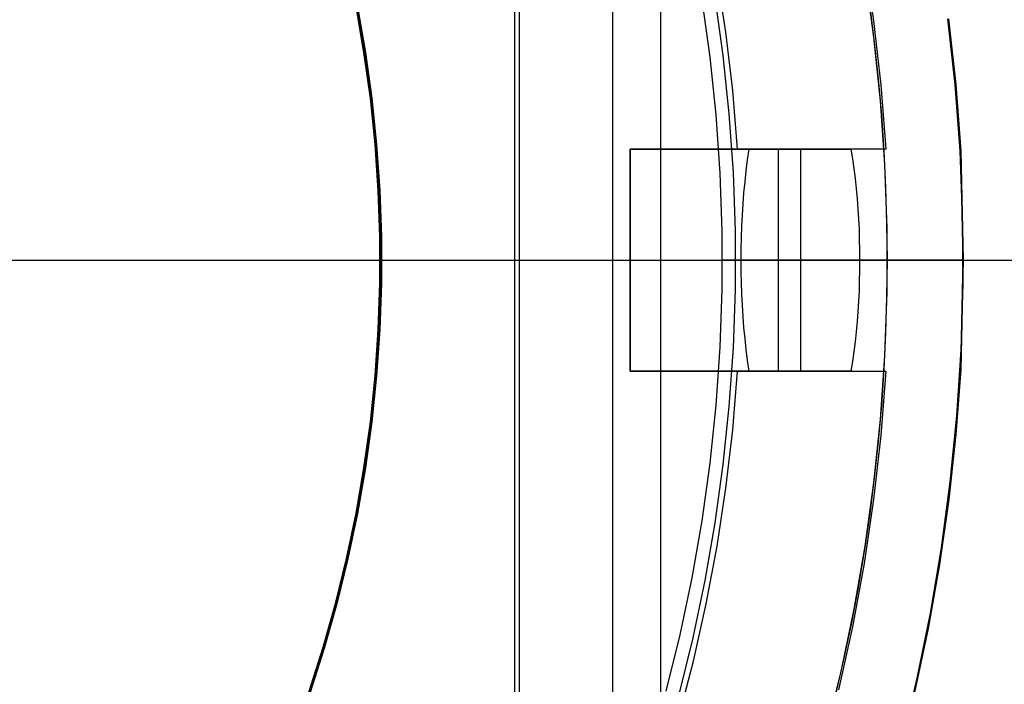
# Model space of a CAD drawing. Header units: millimetres. Extents: x 6049 to 7254, y -11340 to -10297.
# Tile 116 of 237: x 6665 to 6678, y -10686 to -10677. Entities that reach past the tile are written whole.
import ezdxf

# ---------------------------------------------------------------- set-up
doc = ezdxf.new("R2010")
doc.units = ezdxf.units.MM
doc.layers.add('color', color=7, linetype='Continuous')

msp = doc.modelspace()

# ---------------------------------------------------------------- linework, layer by layer
at = {"color": 8, "true_color": 0x7f7f7f}
for p, q in [((6673.569, -10642.149, 105.1), (6673.569, -10718.044, 105.1)), ((6671.66, -10645.455, 199.6), (6671.66, -10714.737, 199.6)), ((6672.921, -10645.483, 51.1), (6672.921, -10714.709, 51.1)), ((6671.597, -10645.564, 200.6), (6671.597, -10714.628, 200.6)), ((6676.454, -10677.086, 108.234), (6676.336, -10676.232, 108.234)), ((6676.454, -10677.086, 125.195), (6676.336, -10676.232, 125.195)), ((6676.454, -10677.086, 108.234), (6676.336, -10676.232, 108.234)), ((6674.417, -10677.333, 144.208), (6674.308, -10676.549, 144.208)), ((6669.453, -10676.676, 108.234), (6669.56, -10677.293, 108.234)), ((6669.56, -10677.293, 105.1), (6669.453, -10676.676, 105.1)), ((6669.453, -10676.676, 108.234), (6669.56, -10677.293, 108.234)), ((6669.56, -10677.293, 106.667), (6669.453, -10676.676, 106.667)), ((6669.56, -10677.293, 105.1), (6669.453, -10676.676, 105.1)), ((6669.472, -10676.673, 51.1), (6669.579, -10677.29, 51.1)), ((6669.579, -10677.29, 43.5), (6669.472, -10676.673, 43.5)), ((6669.579, -10677.29, 47.3), (6669.472, -10676.673, 47.3)), ((6669.472, -10676.673, 51.1), (6669.579, -10677.29, 51.1)), ((6674.24, -10677.354, 144.2), (6674.132, -10676.577, 144.2)), ((6674.24, -10677.354, 144.2), (6674.132, -10676.577, 144.2)), ((6676.463, -10677.157, 142.155), (6676.401, -10676.67, 142.155)), ((6676.463, -10677.157, 142.155), (6676.401, -10676.67, 142.155)), ((6676.544, -10677.943, 108.234), (6676.454, -10677.086, 108.234)), ((6676.544, -10677.943, 125.195), (6676.454, -10677.086, 125.195)), ((6676.544, -10677.943, 108.234), (6676.454, -10677.086, 108.234)), ((6676.516, -10677.645, 142.155), (6676.463, -10677.157, 142.155)), ((6676.516, -10677.645, 142.155), (6676.463, -10677.157, 142.155)), ((6669.56, -10677.293, 108.234), (6669.646, -10677.912, 108.234)), ((6669.646, -10677.912, 105.1), (6669.56, -10677.293, 105.1)), ((6669.56, -10677.293, 108.234), (6669.646, -10677.912, 108.234)), ((6669.646, -10677.912, 106.667), (6669.56, -10677.293, 106.667)), ((6669.646, -10677.912, 105.1), (6669.56, -10677.293, 105.1)), ((6669.579, -10677.29, 51.1), (6669.665, -10677.91, 51.1)), ((6669.665, -10677.91, 43.5), (6669.579, -10677.29, 43.5)), ((6669.665, -10677.91, 47.3), (6669.579, -10677.29, 47.3)), ((6669.579, -10677.29, 51.1), (6669.665, -10677.91, 51.1)), ((6674.321, -10678.135, 144.2), (6674.24, -10677.354, 144.2)), ((6674.321, -10678.135, 144.2), (6674.24, -10677.354, 144.2)), ((6674.499, -10678.12, 144.208), (6674.417, -10677.333, 144.208)), ((6676.559, -10678.134, 142.155), (6676.516, -10677.645, 142.155)), ((6676.559, -10678.134, 142.155), (6676.516, -10677.645, 142.155)), ((6669.646, -10677.912, 108.234), (6669.711, -10678.534, 108.234)), ((6669.711, -10678.534, 105.1), (6669.646, -10677.912, 105.1)), ((6669.646, -10677.912, 108.234), (6669.711, -10678.534, 108.234)), ((6669.711, -10678.534, 106.667), (6669.646, -10677.912, 106.667)), ((6669.711, -10678.534, 105.1), (6669.646, -10677.912, 105.1)), ((6669.665, -10677.91, 51.1), (6669.73, -10678.533, 51.1)), ((6669.73, -10678.533, 43.5), (6669.665, -10677.91, 43.5)), ((6669.73, -10678.533, 47.3), (6669.665, -10677.91, 47.3)), ((6669.665, -10677.91, 51.1), (6669.73, -10678.533, 51.1)), ((6676.603, -10678.803, 108.234), (6676.544, -10677.943, 108.234)), ((6676.603, -10678.803, 125.195), (6676.544, -10677.943, 125.195)), ((6676.603, -10678.803, 108.234), (6676.544, -10677.943, 108.234)), ((6674.375, -10678.919, 144.2), (6674.321, -10678.135, 144.2)), ((6674.375, -10678.919, 144.2), (6674.321, -10678.135, 144.2)), ((6674.554, -10678.91, 144.208), (6674.499, -10678.12, 144.208)), ((6676.592, -10678.624, 142.155), (6676.559, -10678.134, 142.155)), ((6676.592, -10678.624, 142.155), (6676.559, -10678.134, 142.155)), ((6669.711, -10678.534, 108.234), (6669.754, -10679.158, 108.234)), ((6669.754, -10679.158, 105.1), (6669.711, -10678.534, 105.1)), ((6669.711, -10678.534, 108.234), (6669.754, -10679.158, 108.234)), ((6669.754, -10679.158, 106.667), (6669.711, -10678.534, 106.667)), ((6669.754, -10679.158, 105.1), (6669.711, -10678.534, 105.1)), ((6669.73, -10678.533, 51.1), (6669.773, -10679.157, 51.1)), ((6669.773, -10679.157, 43.5), (6669.73, -10678.533, 43.5)), ((6669.773, -10679.157, 47.3), (6669.73, -10678.533, 47.3)), ((6669.73, -10678.533, 51.1), (6669.773, -10679.157, 51.1)), ((6676.616, -10679.114, 142.155), (6676.592, -10678.624, 142.155)), ((6676.616, -10679.114, 142.155), (6676.592, -10678.624, 142.155)), ((6676.633, -10679.665, 108.234), (6676.603, -10678.803, 108.234)), ((6676.633, -10679.665, 125.195), (6676.603, -10678.803, 125.195)), ((6676.633, -10679.665, 108.234), (6676.603, -10678.803, 108.234)), ((6674.402, -10679.704, 144.2), (6674.375, -10678.919, 144.2)), ((6674.402, -10679.704, 144.2), (6674.375, -10678.919, 144.2)), ((6674.581, -10679.7, 144.208), (6674.554, -10678.91, 144.208)), ((6669.754, -10679.158, 108.234), (6669.776, -10679.783, 108.234)), ((6669.776, -10679.783, 105.1), (6669.754, -10679.158, 105.1)), ((6669.754, -10679.158, 108.234), (6669.776, -10679.783, 108.234)), ((6669.776, -10679.783, 106.667), (6669.754, -10679.158, 106.667)), ((6669.776, -10679.783, 105.1), (6669.754, -10679.158, 105.1)), ((6669.773, -10679.157, 51.1), (6669.795, -10679.783, 51.1)), ((6669.795, -10679.783, 43.5), (6669.773, -10679.157, 43.5)), ((6669.795, -10679.783, 47.3), (6669.773, -10679.157, 47.3)), ((6669.773, -10679.157, 51.1), (6669.795, -10679.783, 51.1)), ((6676.63, -10679.605, 142.155), (6676.616, -10679.114, 142.155)), ((6676.63, -10679.605, 142.155), (6676.616, -10679.114, 142.155)), ((6676.635, -10680.096, 142.155), (6676.63, -10679.605, 142.155)), ((6676.635, -10680.096, 142.155), (6676.63, -10679.605, 142.155)), ((6674.402, -10680.489, 144.2), (6674.402, -10679.704, 144.2)), ((6674.402, -10680.489, 144.2), (6674.402, -10679.704, 144.2)), ((6674.581, -10680.492, 144.208), (6674.581, -10679.7, 144.208)), ((6676.633, -10680.527, 108.234), (6676.633, -10679.665, 108.234)), ((6676.633, -10680.527, 125.195), (6676.633, -10679.665, 125.195)), ((6676.633, -10680.527, 108.234), (6676.633, -10679.665, 108.234)), ((6669.776, -10679.783, 108.234), (6669.776, -10680.409, 108.234)), ((6669.776, -10680.409, 105.1), (6669.776, -10679.783, 105.1)), ((6669.776, -10679.783, 108.234), (6669.776, -10680.409, 108.234)), ((6669.776, -10680.409, 106.667), (6669.776, -10679.783, 106.667)), ((6669.776, -10680.409, 105.1), (6669.776, -10679.783, 105.1)), ((6669.795, -10679.783, 51.1), (6669.795, -10680.409, 51.1)), ((6669.795, -10680.409, 43.5), (6669.795, -10679.783, 43.5)), ((6669.795, -10680.409, 47.3), (6669.795, -10679.783, 47.3)), ((6669.795, -10679.783, 51.1), (6669.795, -10680.409, 51.1)), ((6651.66, -10680.096, 200.6), (6691.534, -10680.096, 200.6)), ((6664.906, -10680.096, 199.6), (6691.66, -10680.096, 199.6)), ((6664.906, -10680.096, 144.2), (6674.406, -10680.096, 144.2)), ((6669.778, -10680.096, 108.234), (6676.637, -10680.096, 108.234)), ((6669.778, -10680.096, 105.1), (6669.778, -10680.096, 108.234)), ((6669.778, -10680.096, 105.1), (6695.478, -10680.096, 105.1)), ((6669.798, -10680.096, 43.5), (6669.798, -10680.096, 51.1)), ((6669.798, -10680.096, 51.1), (6692.288, -10680.096, 51.1)), ((6674.476, -10680.096, 144.205), (6674.406, -10680.096, 144.2)), ((6674.547, -10680.096, 144.207), (6674.476, -10680.096, 144.205)), ((6674.618, -10680.096, 144.208), (6674.547, -10680.096, 144.207)), ((6674.689, -10680.096, 144.205), (6674.618, -10680.096, 144.208)), ((6674.76, -10680.096, 144.2), (6674.689, -10680.096, 144.205)), ((6674.83, -10680.096, 144.193), (6674.76, -10680.096, 144.2)), ((6674.9, -10680.096, 144.183), (6674.83, -10680.096, 144.193)), ((6674.97, -10680.096, 144.171), (6674.9, -10680.096, 144.183)), ((6675.04, -10680.096, 144.157), (6674.97, -10680.096, 144.171)), ((6675.108, -10680.096, 144.14), (6675.04, -10680.096, 144.157)), ((6675.177, -10680.096, 144.12), (6675.108, -10680.096, 144.14)), ((6675.244, -10680.096, 144.099), (6675.177, -10680.096, 144.12)), ((6675.311, -10680.096, 144.075), (6675.244, -10680.096, 144.099)), ((6675.377, -10680.096, 144.049), (6675.311, -10680.096, 144.075)), ((6675.442, -10680.096, 144.02), (6675.377, -10680.096, 144.049)), ((6675.506, -10680.096, 143.989), (6675.442, -10680.096, 144.02)), ((6675.568, -10680.096, 143.956), (6675.506, -10680.096, 143.989)), ((6675.63, -10680.096, 143.921), (6675.568, -10680.096, 143.956)), ((6675.69, -10680.096, 143.884), (6675.63, -10680.096, 143.921)), ((6675.749, -10680.096, 143.845), (6675.69, -10680.096, 143.884)), ((6675.807, -10680.096, 143.804), (6675.749, -10680.096, 143.845)), ((6675.863, -10680.096, 143.761), (6675.807, -10680.096, 143.804)), ((6675.918, -10680.096, 143.715), (6675.863, -10680.096, 143.761)), ((6675.971, -10680.096, 143.668), (6675.918, -10680.096, 143.715)), ((6676.022, -10680.096, 143.62), (6675.971, -10680.096, 143.668)), ((6676.072, -10680.096, 143.569), (6676.022, -10680.096, 143.62)), ((6676.12, -10680.096, 143.517), (6676.072, -10680.096, 143.569)), ((6676.166, -10680.096, 143.463), (6676.12, -10680.096, 143.517)), ((6676.21, -10680.096, 143.408), (6676.166, -10680.096, 143.463)), ((6676.253, -10680.096, 143.351), (6676.21, -10680.096, 143.408)), ((6676.293, -10680.096, 143.292), (6676.253, -10680.096, 143.351)), ((6676.331, -10680.096, 143.233), (6676.293, -10680.096, 143.292)), ((6676.367, -10680.096, 143.172), (6676.331, -10680.096, 143.233)), ((6676.401, -10680.096, 143.11), (6676.367, -10680.096, 143.172)), ((6676.433, -10680.096, 143.046), (6676.401, -10680.096, 143.11)), ((6676.463, -10680.096, 142.982), (6676.433, -10680.096, 143.046)), ((6676.49, -10680.096, 142.917), (6676.463, -10680.096, 142.982)), ((6676.515, -10680.096, 142.85), (6676.49, -10680.096, 142.917)), ((6676.538, -10680.096, 142.783), (6676.515, -10680.096, 142.85)), ((6676.559, -10680.096, 142.715), (6676.538, -10680.096, 142.783)), ((6676.577, -10680.096, 142.647), (6676.559, -10680.096, 142.715)), ((6676.593, -10680.096, 142.578), (6676.577, -10680.096, 142.647)), ((6676.606, -10680.096, 142.508), (6676.593, -10680.096, 142.578)), ((6676.617, -10680.096, 142.438), (6676.606, -10680.096, 142.508)), ((6676.626, -10680.096, 142.368), (6676.617, -10680.096, 142.438)), ((6676.632, -10680.096, 142.297), (6676.626, -10680.096, 142.368)), ((6676.63, -10680.587, 142.155), (6676.635, -10680.096, 142.155)), ((6676.63, -10680.587, 142.155), (6676.635, -10680.096, 142.155)), ((6676.635, -10680.096, 142.226), (6676.632, -10680.096, 142.297)), ((6676.637, -10680.096, 142.155), (6676.635, -10680.096, 142.226)), ((6676.637, -10680.096, 108.234), (6676.637, -10680.096, 142.155)), ((6669.776, -10680.409, 108.234), (6669.754, -10681.034, 108.234)), ((6669.754, -10681.034, 105.1), (6669.776, -10680.409, 105.1)), ((6669.776, -10680.409, 108.234), (6669.754, -10681.034, 108.234)), ((6669.754, -10681.034, 106.667), (6669.776, -10680.409, 106.667)), ((6669.754, -10681.034, 105.1), (6669.776, -10680.409, 105.1)), ((6669.795, -10680.409, 51.1), (6669.773, -10681.035, 51.1)), ((6669.773, -10681.035, 43.5), (6669.795, -10680.409, 43.5)), ((6669.773, -10681.035, 47.3), (6669.795, -10680.409, 47.3)), ((6669.795, -10680.409, 51.1), (6669.773, -10681.035, 51.1)), ((6674.375, -10681.274, 144.2), (6674.402, -10680.489, 144.2)), ((6674.375, -10681.274, 144.2), (6674.402, -10680.489, 144.2)), ((6674.554, -10681.283, 144.208), (6674.581, -10680.492, 144.208)), ((6676.603, -10681.389, 108.234), (6676.633, -10680.527, 108.234)), ((6676.603, -10681.389, 125.195), (6676.633, -10680.527, 125.195)), ((6676.603, -10681.389, 108.234), (6676.633, -10680.527, 108.234)), ((6676.616, -10681.078, 142.155), (6676.63, -10680.587, 142.155)), ((6676.616, -10681.078, 142.155), (6676.63, -10680.587, 142.155)), ((6669.754, -10681.034, 108.234), (6669.711, -10681.658, 108.234)), ((6669.711, -10681.658, 105.1), (6669.754, -10681.034, 105.1)), ((6669.754, -10681.034, 108.234), (6669.711, -10681.658, 108.234)), ((6669.711, -10681.658, 106.667), (6669.754, -10681.034, 106.667)), ((6669.711, -10681.658, 105.1), (6669.754, -10681.034, 105.1)), ((6669.773, -10681.035, 51.1), (6669.73, -10681.66, 51.1)), ((6669.73, -10681.66, 43.5), (6669.773, -10681.035, 43.5)), ((6669.73, -10681.66, 47.3), (6669.773, -10681.035, 47.3)), ((6669.773, -10681.035, 51.1), (6669.73, -10681.66, 51.1)), ((6676.592, -10681.568, 142.155), (6676.616, -10681.078, 142.155)), ((6676.592, -10681.568, 142.155), (6676.616, -10681.078, 142.155)), ((6674.321, -10682.057, 144.2), (6674.375, -10681.274, 144.2)), ((6674.321, -10682.057, 144.2), (6674.375, -10681.274, 144.2)), ((6674.499, -10682.072, 144.208), (6674.554, -10681.283, 144.208)), ((6676.544, -10682.249, 108.234), (6676.603, -10681.389, 108.234)), ((6676.544, -10682.249, 125.195), (6676.603, -10681.389, 125.195)), ((6676.544, -10682.249, 108.234), (6676.603, -10681.389, 108.234)), ((6676.559, -10682.058, 142.155), (6676.592, -10681.568, 142.155)), ((6676.559, -10682.058, 142.155), (6676.592, -10681.568, 142.155)), ((6669.711, -10681.658, 108.234), (6669.646, -10682.28, 108.234)), ((6669.646, -10682.28, 105.1), (6669.711, -10681.658, 105.1)), ((6669.711, -10681.658, 108.234), (6669.646, -10682.28, 108.234)), ((6669.646, -10682.28, 106.667), (6669.711, -10681.658, 106.667)), ((6669.646, -10682.28, 105.1), (6669.711, -10681.658, 105.1)), ((6669.73, -10681.66, 51.1), (6669.665, -10682.282, 51.1)), ((6669.665, -10682.282, 43.5), (6669.73, -10681.66, 43.5)), ((6669.665, -10682.282, 47.3), (6669.73, -10681.66, 47.3)), ((6669.73, -10681.66, 51.1), (6669.665, -10682.282, 51.1)), ((6674.24, -10682.838, 144.2), (6674.321, -10682.057, 144.2)), ((6674.24, -10682.838, 144.2), (6674.321, -10682.057, 144.2)), ((6674.417, -10682.859, 144.208), (6674.499, -10682.072, 144.208)), ((6676.516, -10682.547, 142.155), (6676.559, -10682.058, 142.155)), ((6676.516, -10682.547, 142.155), (6676.559, -10682.058, 142.155)), ((6669.646, -10682.28, 108.234), (6669.56, -10682.9, 108.234)), ((6669.56, -10682.9, 105.1), (6669.646, -10682.28, 105.1)), ((6669.646, -10682.28, 108.234), (6669.56, -10682.9, 108.234)), ((6669.56, -10682.9, 106.667), (6669.646, -10682.28, 106.667)), ((6669.56, -10682.9, 105.1), (6669.646, -10682.28, 105.1)), ((6669.665, -10682.282, 51.1), (6669.579, -10682.903, 51.1)), ((6669.579, -10682.903, 43.5), (6669.665, -10682.282, 43.5)), ((6669.579, -10682.903, 47.3), (6669.665, -10682.282, 47.3)), ((6669.665, -10682.282, 51.1), (6669.579, -10682.903, 51.1)), ((6676.454, -10683.107, 108.234), (6676.544, -10682.249, 108.234)), ((6676.454, -10683.107, 125.195), (6676.544, -10682.249, 125.195)), ((6676.454, -10683.107, 108.234), (6676.544, -10682.249, 108.234)), ((6676.463, -10683.035, 142.155), (6676.516, -10682.547, 142.155)), ((6676.463, -10683.035, 142.155), (6676.516, -10682.547, 142.155)), ((6669.56, -10682.9, 108.234), (6669.453, -10683.516, 108.234)), ((6669.453, -10683.516, 105.1), (6669.56, -10682.9, 105.1)), ((6669.56, -10682.9, 108.234), (6669.453, -10683.516, 108.234)), ((6669.453, -10683.516, 106.667), (6669.56, -10682.9, 106.667)), ((6669.453, -10683.516, 105.1), (6669.56, -10682.9, 105.1)), ((6669.579, -10682.903, 51.1), (6669.472, -10683.519, 51.1)), ((6669.472, -10683.519, 43.5), (6669.579, -10682.903, 43.5)), ((6669.472, -10683.519, 47.3), (6669.579, -10682.903, 47.3)), ((6669.579, -10682.903, 51.1), (6669.472, -10683.519, 51.1)), ((6674.132, -10683.616, 144.2), (6674.24, -10682.838, 144.2)), ((6674.132, -10683.616, 144.2), (6674.24, -10682.838, 144.2)), ((6674.308, -10683.643, 144.208), (6674.417, -10682.859, 144.208)), ((6676.401, -10683.522, 142.155), (6676.463, -10683.035, 142.155)), ((6676.401, -10683.522, 142.155), (6676.463, -10683.035, 142.155)), ((6676.336, -10683.961, 108.234), (6676.454, -10683.107, 108.234)), ((6676.336, -10683.961, 125.195), (6676.454, -10683.107, 125.195)), ((6676.336, -10683.961, 108.234), (6676.454, -10683.107, 108.234)), ((6669.453, -10683.516, 108.234), (6669.324, -10684.128, 108.234)), ((6669.324, -10684.128, 105.1), (6669.453, -10683.516, 105.1)), ((6669.453, -10683.516, 108.234), (6669.324, -10684.128, 108.234)), ((6669.324, -10684.128, 106.667), (6669.453, -10683.516, 106.667)), ((6669.324, -10684.128, 105.1), (6669.453, -10683.516, 105.1)), ((6669.472, -10683.519, 51.1), (6669.343, -10684.132, 51.1)), ((6669.343, -10684.132, 43.5), (6669.472, -10683.519, 43.5)), ((6669.343, -10684.132, 47.3), (6669.472, -10683.519, 47.3)), ((6669.472, -10683.519, 51.1), (6669.343, -10684.132, 51.1)), ((6673.997, -10684.389, 144.2), (6674.132, -10683.616, 144.2)), ((6673.997, -10684.389, 144.2), (6674.132, -10683.616, 144.2)), ((6676.33, -10684.007, 142.155), (6676.401, -10683.522, 142.155)), ((6676.33, -10684.007, 142.155), (6676.401, -10683.522, 142.155)), ((6674.172, -10684.423, 144.208), (6674.308, -10683.643, 144.208)), ((6676.188, -10684.81, 108.234), (6676.336, -10683.961, 108.234)), ((6676.188, -10684.81, 125.195), (6676.336, -10683.961, 125.195)), ((6676.188, -10684.81, 108.234), (6676.336, -10683.961, 108.234)), ((6676.249, -10684.491, 142.155), (6676.33, -10684.007, 142.155)), ((6676.249, -10684.491, 142.155), (6676.33, -10684.007, 142.155)), ((6669.324, -10684.128, 108.234), (6669.175, -10684.735, 108.234)), ((6669.175, -10684.735, 105.1), (6669.324, -10684.128, 105.1)), ((6669.324, -10684.128, 108.234), (6669.175, -10684.735, 108.234)), ((6669.175, -10684.735, 106.667), (6669.324, -10684.128, 106.667)), ((6669.175, -10684.735, 105.1), (6669.324, -10684.128, 105.1)), ((6669.343, -10684.132, 51.1), (6669.193, -10684.74, 51.1)), ((6669.193, -10684.74, 43.5), (6669.343, -10684.132, 43.5)), ((6669.193, -10684.74, 47.3), (6669.343, -10684.132, 47.3)), ((6669.343, -10684.132, 51.1), (6669.193, -10684.74, 51.1)), ((6673.835, -10685.158, 144.2), (6673.997, -10684.389, 144.2)), ((6673.835, -10685.158, 144.2), (6673.997, -10684.389, 144.2)), ((6674.009, -10685.197, 144.208), (6674.172, -10684.423, 144.208)), ((6676.158, -10684.973, 142.155), (6676.249, -10684.491, 142.155)), ((6676.158, -10684.973, 142.155), (6676.249, -10684.491, 142.155)), ((6669.175, -10684.735, 108.234), (6669.004, -10685.337, 108.234)), ((6669.004, -10685.337, 105.1), (6669.175, -10684.735, 105.1)), ((6669.175, -10684.735, 108.234), (6669.004, -10685.337, 108.234)), ((6669.004, -10685.337, 106.667), (6669.175, -10684.735, 106.667)), ((6669.004, -10685.337, 105.1), (6669.175, -10684.735, 105.1)), ((6669.193, -10684.74, 51.1), (6669.022, -10685.343, 51.1)), ((6669.022, -10685.343, 43.5), (6669.193, -10684.74, 43.5)), ((6669.022, -10685.343, 47.3), (6669.193, -10684.74, 47.3)), ((6669.193, -10684.74, 51.1), (6669.022, -10685.343, 51.1)), ((6676.01, -10685.654, 108.234), (6676.188, -10684.81, 108.234)), ((6676.01, -10685.654, 125.195), (6676.188, -10684.81, 125.195)), ((6676.01, -10685.654, 108.234), (6676.188, -10684.81, 108.234)), ((6676.058, -10685.453, 142.155), (6676.158, -10684.973, 142.155)), ((6676.058, -10685.453, 142.155), (6676.158, -10684.973, 142.155)), ((6673.647, -10685.92, 144.2), (6673.835, -10685.158, 144.2)), ((6673.647, -10685.92, 144.2), (6673.835, -10685.158, 144.2)), ((6673.82, -10685.966, 144.208), (6674.009, -10685.197, 144.208)), ((6669.004, -10685.337, 108.234), (6668.813, -10685.933, 108.234)), ((6668.813, -10685.933, 105.1), (6669.004, -10685.337, 105.1)), ((6669.004, -10685.337, 108.234), (6668.813, -10685.933, 108.234)), ((6668.813, -10685.933, 106.667), (6669.004, -10685.337, 106.667)), ((6668.813, -10685.933, 105.1), (6669.004, -10685.337, 105.1)), ((6669.022, -10685.343, 51.1), (6668.831, -10685.939, 51.1)), ((6668.831, -10685.939, 43.5), (6669.022, -10685.343, 43.5)), ((6668.831, -10685.939, 47.3), (6669.022, -10685.343, 47.3)), ((6669.022, -10685.343, 51.1), (6668.831, -10685.939, 51.1)), ((6675.948, -10685.93, 142.155), (6676.058, -10685.453, 142.155)), ((6675.948, -10685.93, 142.155), (6676.058, -10685.453, 142.155)), ((6675.804, -10686.491, 108.234), (6676.01, -10685.654, 108.234)), ((6675.804, -10686.491, 125.195), (6676.01, -10685.654, 125.195)), ((6675.804, -10686.491, 108.234), (6676.01, -10685.654, 108.234))]:
    msp.add_line(p, q, dxfattribs=at)
at = {"color": 7, "true_color": 0xffffff}
for p, q in [((6676.322, -10675.998, 218.059), (6676.449, -10676.861, 218.059)), ((6674.453, -10677.018, 212.059), (6674.333, -10676.233, 212.059)), ((6676.449, -10676.861, 218.059), (6676.547, -10677.727, 218.059)), ((6677.551, -10677.726, 216.059), (6677.454, -10676.835, 216.059)), ((6677.551, -10677.726, 217.067), (6677.454, -10676.835, 217.067)), ((6677.463, -10676.834, 218.041), (6677.561, -10677.725, 218.04)), ((6674.545, -10677.806, 212.059), (6674.453, -10677.018, 212.059)), ((6676.547, -10677.727, 218.059), (6676.615, -10678.596, 218.059)), ((6677.618, -10678.62, 216.059), (6677.551, -10677.726, 216.059)), ((6677.618, -10678.62, 217.067), (6677.551, -10677.726, 217.067)), ((6677.561, -10677.725, 218.04), (6677.628, -10678.618, 218.039)), ((6674.611, -10678.596, 212.059), (6674.545, -10677.806, 212.059)), ((6674.611, -10678.596, 212.059), (6673.16, -10678.596, 212.059)), ((6673.16, -10678.596, 212.059), (6673.16, -10678.596, 216.059)), ((6673.16, -10681.596, 216.059), (6673.16, -10678.596, 216.059)), ((6673.16, -10678.596, 212.059), (6673.16, -10681.596, 212.059)), ((6673.16, -10678.596, 216.059), (6673.161, -10678.596, 216.128)), ((6676.153, -10678.596, 215.059), (6673.16, -10678.596, 215.059)), ((6673.16, -10681.596, 214.059), (6673.16, -10678.596, 214.059)), ((6673.161, -10678.596, 216.128), (6673.164, -10678.596, 216.196)), ((6673.164, -10678.596, 216.196), (6673.17, -10678.596, 216.264)), ((6673.17, -10678.596, 216.264), (6673.178, -10678.596, 216.332)), ((6673.178, -10678.596, 216.332), (6673.189, -10678.596, 216.399)), ((6673.189, -10678.596, 216.399), (6673.202, -10678.596, 216.466)), ((6673.202, -10678.596, 216.466), (6673.217, -10678.596, 216.533)), ((6673.217, -10678.596, 216.533), (6673.234, -10678.596, 216.599)), ((6673.234, -10678.596, 216.599), (6673.253, -10678.596, 216.664)), ((6673.253, -10678.596, 216.664), (6673.275, -10678.596, 216.729)), ((6673.275, -10678.596, 216.729), (6673.299, -10678.596, 216.793)), ((6673.299, -10678.596, 216.793), (6673.325, -10678.596, 216.856)), ((6673.325, -10678.596, 216.856), (6673.354, -10678.596, 216.918)), ((6673.354, -10678.596, 216.918), (6673.384, -10678.596, 216.98)), ((6673.384, -10678.596, 216.98), (6673.416, -10678.596, 217.04)), ((6673.416, -10678.596, 217.04), (6673.451, -10678.596, 217.099)), ((6673.451, -10678.596, 217.099), (6673.487, -10678.596, 217.156)), ((6673.487, -10678.596, 217.156), (6673.526, -10678.596, 217.213)), ((6673.526, -10678.596, 217.213), (6673.566, -10678.596, 217.268)), ((6673.566, -10678.596, 217.268), (6673.608, -10678.596, 217.322)), ((6673.608, -10678.596, 217.322), (6673.652, -10678.596, 217.374)), ((6673.652, -10678.596, 217.374), (6673.698, -10678.596, 217.425)), ((6673.698, -10678.596, 217.425), (6673.746, -10678.596, 217.474)), ((6673.746, -10678.596, 217.474), (6673.795, -10678.596, 217.521)), ((6673.795, -10678.596, 217.521), (6673.845, -10678.596, 217.567)), ((6673.845, -10678.596, 217.567), (6673.898, -10678.596, 217.611)), ((6673.898, -10678.596, 217.611), (6673.951, -10678.596, 217.653)), ((6673.951, -10678.596, 217.653), (6674.006, -10678.596, 217.693)), ((6674.006, -10678.596, 217.693), (6674.063, -10678.596, 217.732)), ((6674.063, -10678.596, 217.732), (6674.121, -10678.596, 217.768)), ((6674.121, -10678.596, 217.768), (6674.18, -10678.596, 217.803)), ((6674.18, -10678.596, 217.803), (6674.24, -10678.596, 217.835)), ((6674.24, -10678.596, 217.835), (6674.301, -10678.596, 217.866)), ((6674.301, -10678.596, 217.866), (6674.363, -10678.596, 217.894)), ((6674.363, -10678.596, 217.894), (6674.426, -10678.596, 217.92)), ((6674.426, -10678.596, 217.92), (6674.49, -10678.596, 217.944)), ((6674.49, -10678.596, 217.944), (6674.555, -10678.596, 217.966)), ((6674.555, -10678.596, 217.966), (6674.62, -10678.596, 217.985)), ((6674.766, -10678.596, 212.271), (6674.611, -10678.596, 212.059)), ((6674.62, -10678.596, 217.985), (6674.686, -10678.596, 218.003)), ((6674.686, -10678.596, 218.003), (6674.753, -10678.596, 218.018)), ((6674.745, -10678.742, 212.23), (6674.766, -10678.596, 212.271)), ((6674.753, -10678.596, 218.018), (6674.82, -10678.596, 218.03)), ((6674.766, -10678.596, 212.271), (6676.142, -10678.596, 215.024)), ((6674.82, -10678.596, 218.03), (6674.887, -10678.596, 218.041)), ((6674.887, -10678.596, 218.041), (6674.955, -10678.596, 218.049)), ((6674.887, -10678.596, 218.041), (6674.887, -10678.596, 212.514)), ((6674.955, -10678.596, 218.049), (6675.023, -10678.596, 218.055)), ((6675.023, -10678.596, 218.055), (6675.091, -10678.596, 218.058)), ((6675.091, -10678.596, 218.058), (6675.16, -10678.596, 218.059)), ((6676.615, -10678.596, 218.059), (6675.16, -10678.596, 218.059)), ((6675.16, -10678.596, 218.059), (6675.16, -10681.596, 218.059)), ((6675.46, -10678.596, 213.659), (6675.46, -10681.596, 213.659)), ((6676.142, -10678.596, 215.024), (6676.163, -10678.728, 215.065)), ((6676.241, -10678.596, 215.352), (6676.142, -10678.596, 215.024)), ((6676.328, -10678.596, 215.684), (6676.241, -10678.596, 215.352)), ((6676.404, -10678.596, 216.018), (6676.328, -10678.596, 215.684)), ((6676.468, -10678.596, 216.354), (6676.404, -10678.596, 216.018)), ((6676.521, -10678.596, 216.693), (6676.468, -10678.596, 216.354)), ((6676.562, -10678.596, 217.033), (6676.521, -10678.596, 216.693)), ((6676.591, -10678.596, 217.375), (6676.562, -10678.596, 217.033)), ((6676.609, -10678.596, 217.717), (6676.591, -10678.596, 217.375)), ((6676.615, -10678.596, 218.059), (6676.609, -10678.596, 217.717)), ((6677.653, -10679.515, 216.059), (6677.618, -10678.62, 216.059)), ((6677.653, -10679.515, 217.067), (6677.618, -10678.62, 217.067)), ((6677.628, -10678.618, 218.039), (6677.66, -10680.096, 218.059)), ((6677.66, -10680.096, 218.059), (6677.628, -10678.618, 218.039)), ((6674.727, -10678.889, 212.194), (6674.745, -10678.742, 212.23)), ((6676.163, -10678.728, 215.065), (6676.181, -10678.86, 215.102)), ((6674.711, -10679.037, 212.162), (6674.727, -10678.889, 212.194)), ((6676.181, -10678.86, 215.102), (6676.198, -10678.994, 215.136)), ((6674.697, -10679.186, 212.134), (6674.711, -10679.037, 212.162)), ((6676.198, -10678.994, 215.136), (6676.213, -10679.13, 215.165)), ((6674.685, -10679.337, 212.111), (6674.697, -10679.186, 212.134)), ((6676.213, -10679.13, 215.165), (6676.225, -10679.266, 215.191)), ((6674.676, -10679.488, 212.092), (6674.685, -10679.337, 212.111)), ((6676.225, -10679.266, 215.191), (6676.236, -10679.403, 215.212)), ((6674.668, -10679.639, 212.077), (6674.676, -10679.488, 212.092)), ((6676.236, -10679.403, 215.212), (6676.245, -10679.541, 215.23)), ((6676.245, -10679.541, 215.23), (6676.252, -10679.679, 215.243)), ((6677.658, -10680.411, 216.059), (6677.653, -10679.515, 216.059)), ((6677.658, -10680.411, 217.067), (6677.653, -10679.515, 217.067)), ((6674.663, -10679.791, 212.067), (6674.668, -10679.639, 212.077)), ((6676.252, -10679.679, 215.243), (6676.256, -10679.818, 215.253)), ((6674.66, -10679.944, 212.061), (6674.663, -10679.791, 212.067)), ((6676.256, -10679.818, 215.253), (6676.259, -10679.957, 215.258)), ((6674.66, -10680.096, 212.059), (6674.66, -10679.944, 212.061)), ((6676.259, -10679.957, 215.258), (6676.26, -10680.096, 215.259)), ((6673.16, -10680.096, 216.059), (6673.16, -10680.096, 212.059)), ((6673.16, -10680.096, 216.059), (6673.161, -10680.096, 216.128)), ((6673.16, -10680.096, 212.059), (6682.66, -10680.096, 212.059)), ((6673.161, -10680.096, 216.128), (6673.164, -10680.096, 216.196)), ((6673.164, -10680.096, 216.196), (6673.17, -10680.096, 216.264)), ((6673.17, -10680.096, 216.264), (6673.178, -10680.096, 216.332)), ((6673.178, -10680.096, 216.332), (6673.189, -10680.096, 216.399)), ((6673.189, -10680.096, 216.399), (6673.202, -10680.096, 216.466)), ((6673.202, -10680.096, 216.466), (6673.217, -10680.096, 216.533)), ((6673.217, -10680.096, 216.533), (6673.234, -10680.096, 216.599)), ((6673.234, -10680.096, 216.599), (6673.253, -10680.096, 216.664)), ((6673.253, -10680.096, 216.664), (6673.275, -10680.096, 216.729)), ((6673.275, -10680.096, 216.729), (6673.299, -10680.096, 216.793)), ((6673.299, -10680.096, 216.793), (6673.325, -10680.096, 216.856)), ((6673.325, -10680.096, 216.856), (6673.354, -10680.096, 216.918)), ((6673.354, -10680.096, 216.918), (6673.384, -10680.096, 216.98)), ((6673.384, -10680.096, 216.98), (6673.416, -10680.096, 217.04)), ((6673.416, -10680.096, 217.04), (6673.451, -10680.096, 217.099)), ((6673.451, -10680.096, 217.099), (6673.487, -10680.096, 217.156)), ((6673.487, -10680.096, 217.156), (6673.526, -10680.096, 217.213)), ((6673.526, -10680.096, 217.213), (6673.566, -10680.096, 217.268)), ((6673.566, -10680.096, 217.268), (6673.608, -10680.096, 217.322)), ((6673.608, -10680.096, 217.322), (6673.652, -10680.096, 217.374)), ((6673.652, -10680.096, 217.374), (6673.698, -10680.096, 217.425)), ((6673.698, -10680.096, 217.425), (6673.746, -10680.096, 217.474)), ((6673.746, -10680.096, 217.474), (6673.795, -10680.096, 217.521)), ((6673.795, -10680.096, 217.521), (6673.845, -10680.096, 217.567)), ((6673.845, -10680.096, 217.567), (6673.898, -10680.096, 217.611)), ((6673.898, -10680.096, 217.611), (6673.951, -10680.096, 217.653)), ((6673.951, -10680.096, 217.653), (6674.006, -10680.096, 217.693)), ((6674.006, -10680.096, 217.693), (6674.063, -10680.096, 217.732)), ((6674.063, -10680.096, 217.732), (6674.121, -10680.096, 217.768)), ((6674.121, -10680.096, 217.768), (6674.18, -10680.096, 217.803)), ((6674.18, -10680.096, 217.803), (6674.24, -10680.096, 217.835)), ((6674.24, -10680.096, 217.835), (6674.301, -10680.096, 217.866)), ((6674.301, -10680.096, 217.866), (6674.363, -10680.096, 217.894)), ((6674.363, -10680.096, 217.894), (6674.426, -10680.096, 217.92)), ((6674.426, -10680.096, 217.92), (6674.49, -10680.096, 217.944)), ((6674.49, -10680.096, 217.944), (6674.555, -10680.096, 217.966)), ((6674.555, -10680.096, 217.966), (6674.62, -10680.096, 217.985)), ((6674.62, -10680.096, 217.985), (6674.686, -10680.096, 218.003)), ((6674.66, -10680.249, 212.061), (6674.66, -10680.096, 212.059)), ((6674.852, -10680.096, 212.324), (6674.66, -10680.096, 212.059)), ((6676.26, -10680.096, 215.259), (6674.66, -10680.096, 212.059)), ((6674.686, -10680.096, 218.003), (6674.753, -10680.096, 218.018)), ((6674.753, -10680.096, 218.018), (6674.82, -10680.096, 218.03)), ((6674.82, -10680.096, 218.03), (6674.887, -10680.096, 218.041)), ((6675.035, -10680.096, 212.595), (6674.852, -10680.096, 212.324)), ((6674.887, -10680.096, 218.041), (6674.955, -10680.096, 218.049)), ((6674.955, -10680.096, 218.049), (6675.023, -10680.096, 218.055)), ((6675.023, -10680.096, 218.055), (6675.091, -10680.096, 218.058)), ((6675.209, -10680.096, 212.872), (6675.035, -10680.096, 212.595)), ((6675.091, -10680.096, 218.058), (6675.16, -10680.096, 218.059)), ((6677.66, -10680.096, 218.059), (6675.16, -10680.096, 218.059)), ((6675.374, -10680.096, 213.154), (6675.209, -10680.096, 212.872)), ((6675.53, -10680.096, 213.442), (6675.374, -10680.096, 213.154)), ((6675.676, -10680.096, 213.734), (6675.53, -10680.096, 213.442)), ((6675.813, -10680.096, 214.031), (6675.676, -10680.096, 213.734)), ((6675.939, -10680.096, 214.333), (6675.813, -10680.096, 214.031)), ((6676.056, -10680.096, 214.638), (6675.939, -10680.096, 214.333)), ((6676.163, -10680.096, 214.947), (6676.056, -10680.096, 214.638)), ((6676.26, -10680.096, 215.259), (6676.163, -10680.096, 214.947)), ((6676.26, -10680.096, 215.259), (6676.259, -10680.235, 215.258)), ((6677.66, -10680.096, 218.059), (6677.628, -10681.574, 218.039)), ((6677.628, -10681.574, 218.039), (6677.66, -10680.096, 218.059)), ((6674.663, -10680.401, 212.067), (6674.66, -10680.249, 212.061)), ((6676.259, -10680.235, 215.258), (6676.256, -10680.374, 215.253)), ((6674.668, -10680.553, 212.077), (6674.663, -10680.401, 212.067)), ((6676.256, -10680.374, 215.253), (6676.252, -10680.513, 215.243)), ((6677.632, -10681.307, 216.059), (6677.658, -10680.411, 216.059)), ((6677.632, -10681.307, 217.067), (6677.658, -10680.411, 217.067)), ((6674.676, -10680.705, 212.092), (6674.668, -10680.553, 212.077)), ((6676.252, -10680.513, 215.243), (6676.245, -10680.652, 215.23)), ((6676.245, -10680.652, 215.23), (6676.236, -10680.789, 215.212)), ((6674.685, -10680.856, 212.111), (6674.676, -10680.705, 212.092)), ((6676.236, -10680.789, 215.212), (6676.225, -10680.926, 215.191)), ((6674.697, -10681.006, 212.134), (6674.685, -10680.856, 212.111)), ((6676.225, -10680.926, 215.191), (6676.213, -10681.063, 215.165)), ((6674.711, -10681.155, 212.162), (6674.697, -10681.006, 212.134)), ((6676.213, -10681.063, 215.165), (6676.198, -10681.198, 215.136)), ((6674.727, -10681.304, 212.194), (6674.711, -10681.155, 212.162)), ((6676.198, -10681.198, 215.136), (6676.181, -10681.332, 215.102)), ((6674.745, -10681.451, 212.23), (6674.727, -10681.304, 212.194)), ((6676.181, -10681.332, 215.102), (6676.163, -10681.465, 215.065)), ((6677.574, -10682.201, 216.059), (6677.632, -10681.307, 216.059)), ((6677.574, -10682.201, 217.067), (6677.632, -10681.307, 217.067)), ((6674.766, -10681.596, 212.271), (6674.745, -10681.451, 212.23)), ((6676.163, -10681.465, 215.065), (6676.142, -10681.596, 215.024)), ((6673.16, -10681.596, 212.059), (6673.16, -10681.596, 216.059)), ((6673.16, -10681.596, 216.059), (6673.161, -10681.596, 216.128)), ((6673.16, -10681.596, 212.059), (6674.611, -10681.596, 212.059)), ((6676.153, -10681.596, 215.059), (6673.16, -10681.596, 215.059)), ((6673.161, -10681.596, 216.128), (6673.164, -10681.596, 216.196)), ((6673.164, -10681.596, 216.196), (6673.17, -10681.596, 216.264)), ((6673.17, -10681.596, 216.264), (6673.178, -10681.596, 216.332)), ((6673.178, -10681.596, 216.332), (6673.189, -10681.596, 216.399)), ((6673.189, -10681.596, 216.399), (6673.202, -10681.596, 216.466)), ((6673.202, -10681.596, 216.466), (6673.217, -10681.596, 216.533)), ((6673.217, -10681.596, 216.533), (6673.234, -10681.596, 216.599)), ((6673.234, -10681.596, 216.599), (6673.253, -10681.596, 216.664)), ((6673.253, -10681.596, 216.664), (6673.275, -10681.596, 216.729)), ((6673.275, -10681.596, 216.729), (6673.299, -10681.596, 216.793)), ((6673.299, -10681.596, 216.793), (6673.325, -10681.596, 216.856)), ((6673.325, -10681.596, 216.856), (6673.354, -10681.596, 216.918)), ((6673.354, -10681.596, 216.918), (6673.384, -10681.596, 216.98)), ((6673.384, -10681.596, 216.98), (6673.416, -10681.596, 217.04)), ((6673.416, -10681.596, 217.04), (6673.451, -10681.596, 217.099)), ((6673.451, -10681.596, 217.099), (6673.487, -10681.596, 217.156)), ((6673.487, -10681.596, 217.156), (6673.526, -10681.596, 217.213)), ((6673.526, -10681.596, 217.213), (6673.566, -10681.596, 217.268)), ((6673.566, -10681.596, 217.268), (6673.608, -10681.596, 217.322)), ((6673.608, -10681.596, 217.322), (6673.652, -10681.596, 217.374)), ((6673.652, -10681.596, 217.374), (6673.698, -10681.596, 217.425)), ((6673.698, -10681.596, 217.425), (6673.746, -10681.596, 217.474)), ((6673.746, -10681.596, 217.474), (6673.795, -10681.596, 217.521)), ((6673.795, -10681.596, 217.521), (6673.845, -10681.596, 217.567)), ((6673.845, -10681.596, 217.567), (6673.898, -10681.596, 217.611)), ((6673.898, -10681.596, 217.611), (6673.951, -10681.596, 217.653)), ((6673.951, -10681.596, 217.653), (6674.006, -10681.596, 217.693)), ((6674.006, -10681.596, 217.693), (6674.063, -10681.596, 217.732)), ((6674.063, -10681.596, 217.732), (6674.121, -10681.596, 217.768)), ((6674.121, -10681.596, 217.768), (6674.18, -10681.596, 217.803)), ((6674.18, -10681.596, 217.803), (6674.24, -10681.596, 217.835)), ((6674.24, -10681.596, 217.835), (6674.301, -10681.596, 217.866)), ((6674.301, -10681.596, 217.866), (6674.363, -10681.596, 217.894)), ((6674.363, -10681.596, 217.894), (6674.426, -10681.596, 217.92)), ((6674.426, -10681.596, 217.92), (6674.49, -10681.596, 217.944)), ((6674.49, -10681.596, 217.944), (6674.555, -10681.596, 217.966)), ((6674.545, -10682.387, 212.059), (6674.611, -10681.596, 212.059)), ((6674.555, -10681.596, 217.966), (6674.62, -10681.596, 217.985)), ((6674.611, -10681.596, 212.059), (6674.766, -10681.596, 212.271)), ((6674.62, -10681.596, 217.985), (6674.686, -10681.596, 218.003)), ((6674.686, -10681.596, 218.003), (6674.753, -10681.596, 218.018)), ((6674.753, -10681.596, 218.018), (6674.82, -10681.596, 218.03)), ((6676.142, -10681.596, 215.024), (6674.766, -10681.596, 212.271)), ((6674.82, -10681.596, 218.03), (6674.887, -10681.596, 218.041)), ((6674.887, -10681.596, 218.041), (6674.955, -10681.596, 218.049)), ((6674.887, -10681.596, 212.514), (6674.887, -10681.596, 218.041)), ((6674.955, -10681.596, 218.049), (6675.023, -10681.596, 218.055)), ((6675.023, -10681.596, 218.055), (6675.091, -10681.596, 218.058)), ((6675.091, -10681.596, 218.058), (6675.16, -10681.596, 218.059)), ((6675.16, -10681.596, 218.059), (6676.615, -10681.596, 218.059)), ((6676.142, -10681.596, 215.024), (6676.241, -10681.596, 215.352)), ((6676.241, -10681.596, 215.352), (6676.328, -10681.596, 215.684)), ((6676.328, -10681.596, 215.684), (6676.404, -10681.596, 216.018)), ((6676.404, -10681.596, 216.018), (6676.468, -10681.596, 216.354)), ((6676.468, -10681.596, 216.354), (6676.521, -10681.596, 216.693)), ((6676.521, -10681.596, 216.693), (6676.562, -10681.596, 217.033)), ((6676.615, -10681.596, 218.059), (6676.547, -10682.465, 218.059)), ((6676.562, -10681.596, 217.033), (6676.591, -10681.596, 217.375)), ((6676.591, -10681.596, 217.375), (6676.609, -10681.596, 217.717)), ((6676.609, -10681.596, 217.717), (6676.615, -10681.596, 218.059)), ((6677.628, -10681.574, 218.039), (6677.562, -10682.454, 218.041)), ((6677.486, -10683.093, 216.059), (6677.574, -10682.201, 216.059)), ((6677.486, -10683.093, 217.067), (6677.574, -10682.201, 217.067)), ((6674.453, -10683.175, 212.059), (6674.545, -10682.387, 212.059)), ((6676.547, -10682.465, 218.059), (6676.449, -10683.332, 218.059)), ((6677.562, -10682.454, 218.041), (6677.466, -10683.332, 218.043)), ((6674.333, -10683.959, 212.059), (6674.453, -10683.175, 212.059)), ((6677.368, -10683.981, 216.059), (6677.486, -10683.093, 216.059)), ((6677.368, -10683.981, 217.067), (6677.486, -10683.093, 217.067)), ((6676.449, -10683.332, 218.059), (6676.322, -10684.194, 218.059)), ((6677.466, -10683.332, 218.043), (6677.341, -10684.206, 218.044)), ((6674.186, -10684.739, 212.059), (6674.333, -10683.959, 212.059)), ((6677.219, -10684.865, 216.059), (6677.368, -10683.981, 216.059)), ((6677.219, -10684.865, 217.067), (6677.368, -10683.981, 217.067)), ((6676.322, -10684.194, 218.059), (6676.164, -10685.052, 218.059)), ((6677.341, -10684.206, 218.044), (6677.185, -10685.075, 218.046)), ((6674.013, -10685.513, 212.059), (6674.186, -10684.739, 212.059)), ((6677.039, -10685.743, 216.059), (6677.219, -10684.865, 216.059)), ((6677.039, -10685.743, 217.067), (6677.219, -10684.865, 217.067)), ((6676.164, -10685.052, 218.059), (6675.976, -10685.903, 218.059)), ((6677.185, -10685.075, 218.046), (6677.001, -10685.938, 218.048)), ((6673.813, -10686.28, 212.059), (6674.013, -10685.513, 212.059)), ((6676.83, -10686.614, 216.059), (6677.039, -10685.743, 216.059)), ((6676.83, -10686.614, 217.067), (6677.039, -10685.743, 217.067))]:
    msp.add_line(p, q, dxfattribs=at)
at = {"layer": 'color'}
msp.add_line((6578.66, -10680.096, 43.5), (6724.66, -10680.096, 43.5), dxfattribs=at)

doc.saveas('drawing.dxf')
